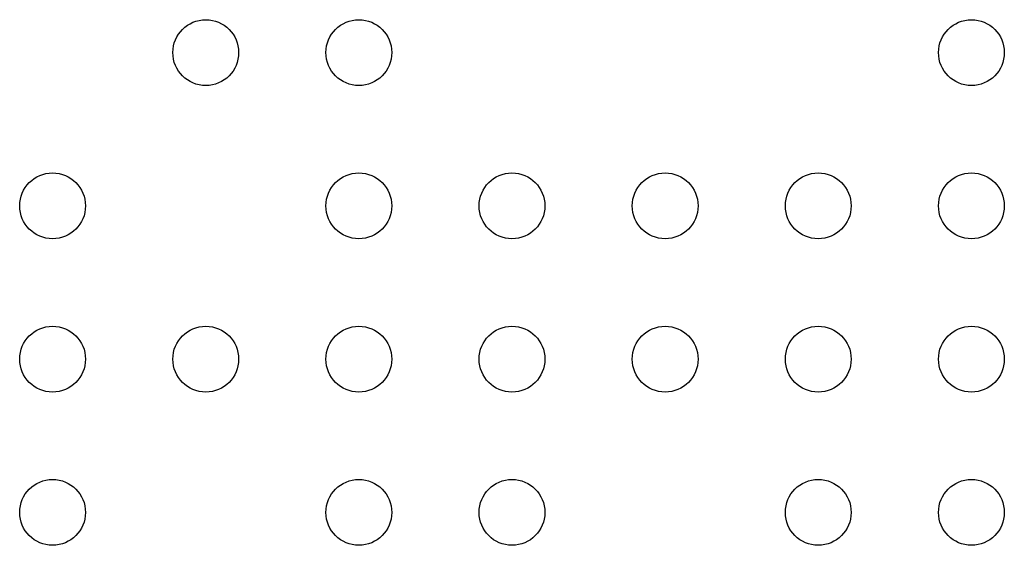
# Model space of a CAD drawing. Header units: millimetres. Extents: x -2.4 to 42.1, y -2.4 to 40.2.
# Tile 8 of 12: x 19.4 to 23.6, y 18.8 to 21.1. Entities that reach past the tile are written whole.
import ezdxf

# ---------------------------------------------------------------- set-up
doc = ezdxf.new("R2010")
doc.units = ezdxf.units.MM
doc.header["$MEASUREMENT"] = 0
doc.layers.add('BOT', color=3, linetype='Continuous')

msp = doc.modelspace()

# ---------------------------------------------------------------- linework, layer by layer
at = {"layer": 'BOT'}
for centre in [(20.1758, 20.9349), (20.826, 20.9349), (23.427, 20.9349), (19.5255, 20.2846), (20.826, 20.2846), (21.4762, 20.2846), (22.1265, 20.2846), (22.7767, 20.2846), (23.427, 20.2846), (19.5255, 19.6344), (20.1758, 19.6344), (20.826, 19.6344), (21.4762, 19.6344), (22.1265, 19.6344), (22.7767, 19.6344), (23.427, 19.6344), (19.5255, 18.9841), (20.826, 18.9841), (21.4762, 18.9841), (22.7767, 18.9841), (23.427, 18.9841)]:
    msp.add_circle(centre, 0.1397, dxfattribs=at)

doc.saveas('drawing.dxf')
